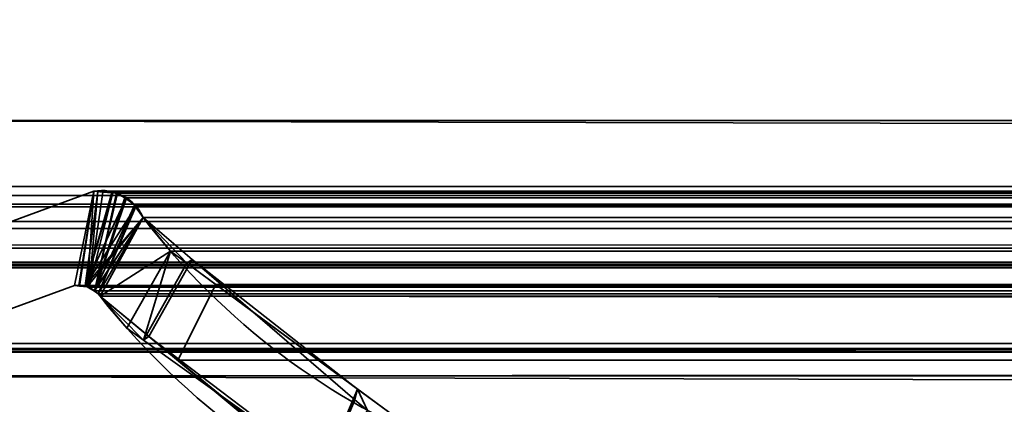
# Model space of a CAD drawing. Header units: millimetres. Extents: x -603 to 3703, y -115 to 193.
# Tile 82 of 256: x -409.05 to -400.01, y 0.04 to 3.57. Entities that reach past the tile are written whole.
import ezdxf

# ---------------------------------------------------------------- set-up
doc = ezdxf.new("R2010")
doc.units = ezdxf.units.MM
doc.layers.add('151', color=7, linetype='Continuous', true_color=0xffffff)

# ---------------------------------------------------------------- blocks, each defined once
blk = doc.blocks.new('UG_SURFACE_001')
at = {"layer": '151', "color": 252, "linetype": 'Continuous', "lineweight": 35}
for points in [[(603, -18, 2212.25), (603, 174.4, 2212.25), (-603, 174.4, 2212.25), (-603, -18, 2212.25)], [(-453, -18, 2062.2499), (-453, 174.4, 2062.2499), (453, 174.4, 2062.2499), (453, -18, 2062.2499)]]:
    blk.add_3dface(points, dxfattribs=at)
blk = doc.blocks.new('UG_SURFACE_009')
at = {"layer": '151', "color": 252, "linetype": 'Continuous', "lineweight": 35}
for points in [[(-414.5, -29.92, 2023.7501), (414.5, -29.92, 2023.7501), (414.5, 14.42, 2023.7501), (-414.5, 14.42, 2023.7501)], [(-413, -29.92, 2022.2499), (-413, 14.42, 2022.2499), (413, 14.42, 2022.2499), (413, -29.92, 2022.2499)]]:
    blk.add_3dface(points, dxfattribs=at)
blk = doc.blocks.new('UG_SURFACE_011')
at = {"layer": '151', "color": 252, "linetype": 'Continuous', "lineweight": 35}
for points in [[(-397, 4.0145, -7.75), (-412, 4.0145, -7.75), (-412, -24.9528, -7.75), (412, -24.9528, -7.75)], [(-412, -24.9528, -8.75), (-412, 4.0145, -8.75), (-397, 4.0145, -8.75)], [(-397, 4.0145, -8.75), (397, 4.0145, -8.75), (-412, -24.9528, -8.75)], [(397, 4.0145, -8.75), (412, 4.0145, -8.75), (412, -24.9528, -8.75), (-412, -24.9528, -8.75)]]:
    blk.add_3dface(points, dxfattribs=at)
blk = doc.blocks.new('UG_SURFACE_046')
at = {"layer": '151', "color": 7, "linetype": 'Continuous', "lineweight": 35}
for points in [[(-410.2899, 1.295, -8.75), (-408.3734, 1.997, -8.75), (-408.5515, 1.1329, -8.75), (-410.0084, 0.5991, -8.75)], [(-410.0084, 0.5991, 2019.2585), (-408.5515, 1.1329, 2017.8015), (-408.3734, 1.997, 2017.6234), (-410.2899, 1.295, 2019.5398)], [(-408.3734, 1.997, -8.75), (-410.2899, 1.295, -8.75), (-410.2899, 1.295, 2019.5398), (-408.3734, 1.997, 2017.6234)], [(-408.5101, 1.1314, -8.75), (-408.5515, 1.1329, -8.75), (-408.3734, 1.997, -8.75)], [(-408.3734, 1.997, 2017.6234), (-408.5515, 1.1329, 2017.8015), (-408.5104, 1.1281, 2017.7603)], [(-408.3734, 1.997, 2017.6234), (-408.5104, 1.1281, 2017.7603), (-408.4324, 1.119, 2017.6826)], [(-408.4533, 1.1294, -8.75), (-408.5101, 1.1314, -8.75), (-408.3734, 1.997, -8.75), (-408.3353, 1.9963, -8.75)], [(-408.3353, 1.9963, -8.75), (-408.2051, 1.9939, -8.75), (-408.4533, 1.1294, -8.75)], [(-408.4533, 1.1294, -8.75), (-408.2051, 1.9939, -8.75), (-408.1973, 1.9904, -8.75)], [(-408.1973, 1.9904, -8.75), (-408.0756, 1.9346, -8.75), (-408.4533, 1.1294, -8.75)], [(-408.4324, 1.119, 2017.6826), (-408.417, 1.1172, 2017.6671), (-408.3356, 1.9939, 2017.5855), (-408.3734, 1.997, 2017.6234)], [(-408.417, 1.1172, 2017.6671), (-408.197, 1.9825, 2017.447), (-408.3356, 1.9939, 2017.5855)], [(-408.3734, 1.997, -8.75), (-408.3734, 1.997, 2017.6234), (-408.3356, 1.9939, 2017.5855)], [(-408.3356, 1.9939, 2017.5855), (-408.3353, 1.9963, -8.75), (-408.3734, 1.997, -8.75)], [(-408.3353, 1.9963, -8.75), (-408.3356, 1.9939, 2017.5855), (-408.197, 1.9825, 2017.447)], [(-408.197, 1.9825, 2017.447), (-408.2051, 1.9939, -8.75), (-408.3353, 1.9963, -8.75)], [(-408.197, 1.9825, 2017.447), (-408.1973, 1.9904, -8.75), (-408.2051, 1.9939, -8.75)], [(-408.1973, 1.9904, -8.75), (-408.197, 1.9825, 2017.447), (-408.1552, 1.979, 2017.4053)], [(-408.1552, 1.979, 2017.4053), (-408.0756, 1.9346, -8.75), (-408.1973, 1.9904, -8.75)], [(-408.0756, 1.9346, -8.75), (-408.0553, 1.9253, -8.75), (-407.9918, 1.8542, -8.75), (-408.4533, 1.1294, -8.75)], [(-408.1552, 1.979, 2017.4053), (-408.197, 1.9825, 2017.447), (-408.417, 1.1172, 2017.6671), (-408.3661, 1.0806, 2017.616)], [(-408.3661, 1.0806, 2017.616), (-408.0776, 1.9273, 2017.3275), (-408.1552, 1.979, 2017.4053)], [(-407.9977, 1.8741, 2017.2477), (-408.0776, 1.9273, 2017.3275), (-408.3661, 1.0806, 2017.616)], [(-408.1552, 1.979, 2017.4053), (-408.0776, 1.9273, 2017.3275), (-408.0756, 1.9346, -8.75)], [(-408.0553, 1.9253, -8.75), (-408.0756, 1.9346, -8.75), (-408.0776, 1.9273, 2017.3275)], [(-408.0553, 1.9253, -8.75), (-408.0776, 1.9273, 2017.3275), (-407.9977, 1.8741, 2017.2477)], [(-407.9977, 1.8741, 2017.2477), (-407.9918, 1.8542, -8.75), (-408.0553, 1.9253, -8.75)], [(-407.9918, 1.8542, -8.75), (-407.942, 1.7985, -8.75), (-407.9214, 1.7573, -8.75), (-408.4533, 1.1294, -8.75)], [(-408.3661, 1.0806, 2017.616), (-408.3325, 1.0564, 2017.5824), (-407.987, 1.8578, 2017.2369), (-407.9977, 1.8741, 2017.2477)], [(-407.9214, 1.7573, 2017.1714), (-407.987, 1.8578, 2017.2369), (-408.3325, 1.0564, 2017.5824)], [(-407.9977, 1.8741, 2017.2477), (-407.987, 1.8578, 2017.2369), (-407.9918, 1.8542, -8.75)], [(-407.9918, 1.8542, -8.75), (-407.987, 1.8578, 2017.2369), (-407.9214, 1.7573, 2017.1714)], [(-407.9214, 1.7573, 2017.1714), (-407.942, 1.7985, -8.75), (-407.9918, 1.8542, -8.75)], [(-408.4337, 1.12, -8.75), (-408.4533, 1.1294, -8.75), (-407.9214, 1.7573, -8.75)], [(-407.9214, 1.7573, -8.75), (-408.3661, 1.0875, -8.75), (-408.4337, 1.12, -8.75)], [(-408.3644, 1.0858, -8.75), (-408.3661, 1.0875, -8.75), (-407.9214, 1.7573, -8.75)], [(-408.3143, 1.0331, -8.75), (-408.3644, 1.0858, -8.75), (-407.9214, 1.7573, -8.75)], [(-407.9214, 1.7573, 2017.1714), (-408.3325, 1.0564, 2017.5824), (-408.3143, 1.0331, 2017.5643)], [(-407.9214, 1.7573, -8.75), (-407.4704, 1.3698, -8.75), (-407.869, 0.6632, -8.75), (-408.3143, 1.0331, -8.75)], [(-408.3143, 1.0331, 2017.5643), (-408.0694, 0.7409, 2017.3194), (-407.6691, 1.4475, 2016.9191), (-407.9214, 1.7573, 2017.1714)], [(-407.9214, 1.7573, 2017.1714), (-407.9214, 1.7573, -8.75), (-407.942, 1.7985, -8.75)], [(-407.9214, 1.7573, -8.75), (-407.6691, 1.4475, 2016.9191), (-407.5188, 1.3368, 2016.7689)], [(-407.9214, 1.7573, -8.75), (-407.9214, 1.7573, 2017.1714), (-407.6691, 1.4475, 2016.9191)], [(-407.5188, 1.3368, 2016.7689), (-407.4704, 1.3698, -8.75), (-407.9214, 1.7573, -8.75)], [(-407.6691, 1.4475, 2016.9191), (-408.0694, 0.7409, 2017.3194), (-407.9156, 0.6308, 2017.1657)], [(-407.5188, 1.3368, 2016.7689), (-407.6691, 1.4475, 2016.9191), (-407.9156, 0.6308, 2017.1657)], [(-407.4704, 1.3698, -8.75), (-405.9747, 0.0846, -8.75), (-406.2835, -0.6536, -8.75), (-407.869, 0.6632, -8.75)], [(-407.4704, 1.3698, -8.75), (-407.5188, 1.3368, 2016.7689), (-405.9502, 0.1813, 2015.2001)], [(-405.9502, 0.1813, 2015.2001), (-405.9747, 0.0846, -8.75), (-407.4704, 1.3698, -8.75)], [(-407.9156, 0.6308, 2017.1657), (-406.2612, -0.5532, 2015.5113), (-405.9502, 0.1813, 2015.2001), (-407.5188, 1.3368, 2016.7689)], [(-408.5515, 1.1329, 2017.8015), (-410.0084, 0.5991, 2019.2585), (-410.0084, 0.5991, -8.75), (-408.5515, 1.1329, -8.75)], [(-408.5515, 1.1329, -8.75), (-408.5101, 1.1314, -8.75), (-408.5104, 1.1281, 2017.7603)], [(-408.5104, 1.1281, 2017.7603), (-408.5515, 1.1329, 2017.8015), (-408.5515, 1.1329, -8.75)], [(-408.4324, 1.119, 2017.6826), (-408.5104, 1.1281, 2017.7603), (-408.5101, 1.1314, -8.75)], [(-408.5101, 1.1314, -8.75), (-408.4533, 1.1294, -8.75), (-408.4324, 1.119, 2017.6826)], [(-408.4533, 1.1294, -8.75), (-408.4337, 1.12, -8.75), (-408.4324, 1.119, 2017.6826)], [(-408.4337, 1.12, -8.75), (-408.3661, 1.0875, -8.75), (-408.3661, 1.0806, 2017.616)], [(-408.3661, 1.0806, 2017.616), (-408.417, 1.1172, 2017.6671), (-408.4337, 1.12, -8.75)], [(-408.417, 1.1172, 2017.6671), (-408.4324, 1.119, 2017.6826), (-408.4337, 1.12, -8.75)], [(-408.3661, 1.0875, -8.75), (-408.3644, 1.0858, -8.75), (-408.3661, 1.0806, 2017.616)], [(-408.3325, 1.0564, 2017.5824), (-408.3661, 1.0806, 2017.616), (-408.3644, 1.0858, -8.75)], [(-408.3644, 1.0858, -8.75), (-408.3143, 1.0331, -8.75), (-408.3143, 1.0331, 2017.5643)], [(-408.3143, 1.0331, 2017.5643), (-408.3325, 1.0564, 2017.5824), (-408.3644, 1.0858, -8.75)], [(-408.3143, 1.0331, -8.75), (-407.869, 0.6632, -8.75), (-407.9156, 0.6308, 2017.1657)], [(-407.9156, 0.6308, 2017.1657), (-408.0694, 0.7409, 2017.3194), (-408.3143, 1.0331, -8.75)], [(-408.0694, 0.7409, 2017.3194), (-408.3143, 1.0331, 2017.5643), (-408.3143, 1.0331, -8.75)], [(-406.2612, -0.5532, 2015.5113), (-407.9156, 0.6308, 2017.1657), (-407.869, 0.6632, -8.75)], [(-407.869, 0.6632, -8.75), (-406.2835, -0.6536, -8.75), (-406.2612, -0.5532, 2015.5113)], [(-406.2612, -0.5532, 2015.5113), (-405.5894, -1.0341, 2014.8394), (-405.3343, -0.2724, 2014.5843), (-405.9502, 0.1813, 2015.2001)], [(-405.8609, -0.0133, -8.75), (-405.9747, 0.0846, -8.75), (-405.9502, 0.1813, 2015.2001)], [(-405.8609, -0.0133, -8.75), (-405.9502, 0.1813, 2015.2001), (-405.3343, -0.2724, 2014.5843)], [(-405.9747, 0.0846, -8.75), (-405.8609, -0.0133, -8.75), (-406.2835, -0.6536, -8.75)]]:
    blk.add_3dface(points, dxfattribs=at)
blk = doc.blocks.new('UG_SURFACE_047')
at = {"layer": '151', "color": 7, "linetype": 'Continuous', "lineweight": 35}
for points in [[(412.175, 2.6459, 2021.425), (412.1284, 5.9608, 2021.3785), (-412.1284, 5.9608, 2021.3785), (-412.175, 2.6459, 2021.425)], [(-411.2049, 2.0412, 2020.4549), (-411.1224, 4.9715, 2020.3724), (411.1224, 4.9715, 2020.3724), (411.2049, 2.0412, 2020.4549)], [(412.1643, 0.7759, 2021.4143), (-412.175, 2.6459, 2021.425), (-412.1673, 0.3027, 2021.4171)], [(412.1643, 0.7759, 2021.4143), (412.175, 2.6459, 2021.425), (-412.175, 2.6459, 2021.425)], [(-411.2011, 1.9593, 2020.4511), (-411.2049, 2.0412, 2020.4549), (411.2049, 2.0412, 2020.4549)], [(-411.2011, 1.9593, 2020.4511), (411.2049, 2.0412, 2020.4549), (411.2011, 1.9593, 2020.4511)], [(-410.2899, 1.295, 2019.5398), (-408.3734, 1.997, 2017.6234), (-408.5515, 1.1329, 2017.8015), (-410.0084, 0.5991, 2019.2585)], [(-408.3734, 1.997, 2017.6234), (-410.2899, 1.295, 2019.5398), (410.2899, 1.295, 2019.5398), (408.3734, 1.997, 2017.6234)], [(-408.5037, 1.1273, 2017.7536), (-408.5515, 1.1329, 2017.8015), (-408.3734, 1.997, 2017.6234)], [(-408.3734, 1.997, 2017.6234), (-408.4307, 1.1188, 2017.6806), (-408.5037, 1.1273, 2017.7536)], [(-408.3734, 1.997, 2017.6234), (-408.2916, 1.9903, 2017.5416), (-408.417, 1.1172, 2017.6671), (-408.4307, 1.1188, 2017.6806)], [(-408.3681, 1.082, 2017.6182), (-408.417, 1.1172, 2017.6671), (-408.2916, 1.9903, 2017.5416), (-408.1661, 1.9799, 2017.416)], [(408.2916, 1.9903, 2017.5416), (-408.2916, 1.9903, 2017.5416), (-408.3734, 1.997, 2017.6234), (408.3734, 1.997, 2017.6234)], [(408.1661, 1.9799, 2017.416), (-408.1661, 1.9799, 2017.416), (-408.2916, 1.9903, 2017.5416), (408.2916, 1.9903, 2017.5416)], [(411.2011, 1.9593, 2020.4511), (411.1882, 1.8784, 2020.4382), (-411.1882, 1.8784, 2020.4382), (-411.2011, 1.9593, 2020.4511)], [(-408.1661, 1.9799, 2017.416), (-408.1552, 1.979, 2017.4053), (-408.0896, 1.9354, 2017.3397), (-408.3681, 1.082, 2017.6182)], [(-408.3681, 1.082, 2017.6182), (-408.0896, 1.9354, 2017.3397), (-407.9977, 1.8741, 2017.2477)], [(-408.1552, 1.979, 2017.4053), (-408.1661, 1.9799, 2017.416), (408.1661, 1.9799, 2017.416)], [(-408.1552, 1.979, 2017.4053), (408.1661, 1.9799, 2017.416), (408.1552, 1.979, 2017.4053)], [(408.1552, 1.979, 2017.4053), (-408.0896, 1.9354, 2017.3397), (-408.1552, 1.979, 2017.4053)], [(408.1552, 1.979, 2017.4053), (408.0896, 1.9354, 2017.3397), (-408.0896, 1.9354, 2017.3397)], [(-407.9977, 1.8741, 2017.2477), (-408.0896, 1.9354, 2017.3397), (408.0896, 1.9354, 2017.3397)], [(-407.9977, 1.8741, 2017.2477), (408.0896, 1.9354, 2017.3397), (407.9977, 1.8741, 2017.2477)], [(-411.1882, 1.8784, 2020.4382), (411.1882, 1.8784, 2020.4382), (411.1792, 1.8545, 2020.4291)], [(411.1792, 1.8545, 2020.4291), (-411.18, 1.8536, 2020.4301), (-411.1882, 1.8784, 2020.4382)], [(-411.1357, 1.7194, 2020.3857), (-411.18, 1.8536, 2020.4301), (411.1792, 1.8545, 2020.4291)], [(-411.1357, 1.7194, 2020.3857), (411.1792, 1.8545, 2020.4291), (411.1052, 1.66, 2020.3552)], [(-407.9977, 1.8741, 2017.2477), (-407.9921, 1.8656, 2017.2422), (-408.3325, 1.0564, 2017.5824), (-408.3681, 1.082, 2017.6182)], [(-408.3325, 1.0564, 2017.5824), (-407.9921, 1.8656, 2017.2422), (-407.9214, 1.7573, 2017.1714)], [(407.9977, 1.8741, 2017.2477), (-407.9921, 1.8656, 2017.2422), (-407.9977, 1.8741, 2017.2477)], [(407.9977, 1.8741, 2017.2477), (407.9921, 1.8656, 2017.2422), (-407.9921, 1.8656, 2017.2422)], [(407.9214, 1.7573, 2017.1714), (-407.9214, 1.7573, 2017.1714), (-407.9921, 1.8656, 2017.2422), (407.9921, 1.8656, 2017.2422)], [(-411.1357, 1.7194, 2020.3857), (411.1052, 1.66, 2020.3552), (411.0961, 1.6497, 2020.3462)], [(411.0961, 1.6497, 2020.3462), (-411.0914, 1.6556, 2020.3414), (-411.1357, 1.7194, 2020.3857)], [(-407.9214, 1.7573, 2017.1714), (-407.6691, 1.4475, 2016.9191), (-408.3143, 1.0331, 2017.5643), (-408.3325, 1.0564, 2017.5824)], [(-407.9214, 1.7573, 2017.1714), (407.9214, 1.7573, 2017.1714), (407.6691, 1.4475, 2016.9191)], [(-407.6691, 1.4475, 2016.9191), (-407.9214, 1.7573, 2017.1714), (407.6691, 1.4475, 2016.9191)], [(-410.9856, 1.5029, 2020.2355), (-411.0914, 1.6556, 2020.3414), (411.0961, 1.6497, 2020.3462)], [(-410.9422, 1.4746, 2020.1921), (-410.9856, 1.5029, 2020.2355), (411.0961, 1.6497, 2020.3462)], [(411.0961, 1.6497, 2020.3462), (410.941, 1.4726, 2020.191), (-410.9422, 1.4746, 2020.1921)], [(-410.9422, 1.4746, 2020.1921), (410.9071, 1.4339, 2020.1571), (410.7471, 1.3465, 2019.9971)], [(-410.9422, 1.4746, 2020.1921), (410.941, 1.4726, 2020.191), (410.9071, 1.4339, 2020.1571)], [(410.7471, 1.3465, 2019.9971), (-410.7465, 1.3476, 2019.9964), (-410.9422, 1.4746, 2020.1921)], [(-407.6002, 0.448, 2016.8502), (-408.3143, 1.0331, 2017.5643), (-407.6691, 1.4475, 2016.9191), (-407.2531, 1.1411, 2016.5031)], [(407.6691, 1.4475, 2016.9191), (407.2531, 1.1411, 2016.5031), (-407.2531, 1.1411, 2016.5031), (-407.6691, 1.4475, 2016.9191)], [(-410.7465, 1.3476, 2019.9964), (410.7471, 1.3465, 2019.9971), (410.7048, 1.3234, 2019.9549)], [(-410.7153, 1.3273, 2019.9654), (-410.7465, 1.3476, 2019.9964), (410.7048, 1.3234, 2019.9549)], [(-410.7153, 1.3273, 2019.9654), (410.7048, 1.3234, 2019.9549), (410.529, 1.3114, 2019.779)], [(410.529, 1.3114, 2019.779), (-410.5288, 1.3132, 2019.7787), (-410.7153, 1.3273, 2019.9654)], [(-410.5288, 1.3132, 2019.7787), (410.529, 1.3114, 2019.779), (410.2899, 1.295, 2019.5398)], [(410.2899, 1.295, 2019.5398), (-410.2899, 1.295, 2019.5398), (-410.5288, 1.3132, 2019.7787)], [(408.5515, 1.1329, 2017.8015), (410.0084, 0.5991, 2019.2585), (-410.0084, 0.5991, 2019.2585), (-408.5515, 1.1329, 2017.8015)], [(-408.5515, 1.1329, 2017.8015), (-408.5037, 1.1273, 2017.7536), (408.5031, 1.136, 2017.7531)], [(408.5031, 1.136, 2017.7531), (408.5515, 1.1329, 2017.8015), (-408.5515, 1.1329, 2017.8015)], [(408.5004, 1.1362, 2017.7505), (-408.5037, 1.1273, 2017.7536), (-408.4307, 1.1188, 2017.6806)], [(408.5004, 1.1362, 2017.7505), (408.5031, 1.136, 2017.7531), (-408.5037, 1.1273, 2017.7536)], [(-408.4307, 1.1188, 2017.6806), (408.4318, 1.1141, 2017.6818), (408.5004, 1.1362, 2017.7505)], [(408.3799, 1.0973, 2017.6299), (-408.4307, 1.1188, 2017.6806), (-408.417, 1.1172, 2017.6671)], [(408.3799, 1.0973, 2017.6299), (408.4318, 1.1141, 2017.6818), (-408.4307, 1.1188, 2017.6806)], [(-408.417, 1.1172, 2017.6671), (408.3673, 1.085, 2017.6172), (408.3799, 1.0973, 2017.6299)], [(-408.417, 1.1172, 2017.6671), (-408.3681, 1.082, 2017.6182), (408.3673, 1.085, 2017.6172)], [(-406.0552, -0.818, 2015.3053), (-407.6002, 0.448, 2016.8502), (-407.2531, 1.1411, 2016.5031), (-405.5958, -0.0797, 2014.8458)], [(405.5958, -0.0797, 2014.8458), (-405.5958, -0.0797, 2014.8458), (-407.2531, 1.1411, 2016.5031), (407.2531, 1.1411, 2016.5031)], [(408.3673, 1.085, 2017.6172), (-408.3681, 1.082, 2017.6182), (-408.3325, 1.0564, 2017.5824)], [(-408.3325, 1.0564, 2017.5824), (408.3143, 1.0331, 2017.5643), (408.3673, 1.085, 2017.6172)], [(-408.3325, 1.0564, 2017.5824), (-408.3143, 1.0331, 2017.5643), (408.3143, 1.0331, 2017.5643)], [(-408.3143, 1.0331, 2017.5643), (-407.6002, 0.448, 2016.8502), (407.618, 0.4178, 2016.8679)], [(407.618, 0.4178, 2016.8679), (408.0694, 0.7409, 2017.3194), (-408.3143, 1.0331, 2017.5643)], [(408.0694, 0.7409, 2017.3194), (408.3143, 1.0331, 2017.5643), (-408.3143, 1.0331, 2017.5643)], [(-412.1673, 0.3027, 2021.4171), (412.1944, 0.3073, 2021.4443), (412.1643, 0.7759, 2021.4143)], [(411.2493, -1.0249, 2020.4992), (-411.2823, -1.2143, 2020.5324), (-411.1926, 0.5499, 2020.4425)], [(411.1926, 0.5499, 2020.4425), (-411.1926, 0.5499, 2020.4425), (-411.1875, 0.5517, 2020.4375), (411.1875, 0.5517, 2020.4375)], [(-411.1926, 0.5499, 2020.4425), (411.1926, 0.5499, 2020.4425), (411.2493, -1.0249, 2020.4992)], [(411.1807, 0.5541, 2020.4308), (-411.1875, 0.5517, 2020.4375), (-411.1807, 0.5541, 2020.4308)], [(411.1807, 0.5541, 2020.4308), (411.1875, 0.5517, 2020.4375), (-411.1875, 0.5517, 2020.4375)], [(-411.1807, 0.5541, 2020.4308), (-411.1767, 0.5539, 2020.4268), (411.1767, 0.5539, 2020.4268), (411.1807, 0.5541, 2020.4308)], [(411.1767, 0.5539, 2020.4268), (-411.1767, 0.5539, 2020.4268), (-411.1524, 0.5522, 2020.4024), (411.1524, 0.5522, 2020.4024)], [(411.1524, 0.5522, 2020.4024), (-411.1524, 0.5522, 2020.4024), (-411.0952, 0.5484, 2020.3452), (411.0952, 0.5484, 2020.3452)], [(411.0952, 0.5484, 2020.3452), (-411.0952, 0.5484, 2020.3452), (-411.0318, 0.5441, 2020.2818)], [(411.0318, 0.5441, 2020.2818), (411.0952, 0.5484, 2020.3452), (-411.0318, 0.5441, 2020.2818)], [(-411.0318, 0.5441, 2020.2818), (-410.4793, 0.5255, 2019.7294), (410.4793, 0.5255, 2019.7294), (411.0318, 0.5441, 2020.2818)], [(-410.3616, 0.5215, 2019.6116), (410.0084, 0.5991, 2019.2585), (410.3616, 0.5215, 2019.6116)], [(-410.3616, 0.5215, 2019.6116), (-410.0084, 0.5991, 2019.2585), (410.0084, 0.5991, 2019.2585)], [(410.3616, 0.5215, 2019.6116), (-410.4793, 0.5255, 2019.7294), (-410.3616, 0.5215, 2019.6116)], [(410.3616, 0.5215, 2019.6116), (410.4793, 0.5255, 2019.7294), (-410.4793, 0.5255, 2019.7294)], [(407.618, 0.4178, 2016.8679), (-407.6002, 0.448, 2016.8502), (-406.0552, -0.818, 2015.3053)], [(407.618, 0.4178, 2016.8679), (-406.0552, -0.818, 2015.3053), (-405.8918, -0.8517, 2015.1417)], [(-405.8918, -0.8517, 2015.1417), (405.873, -0.8311, 2015.1231), (407.618, 0.4178, 2016.8679)], [(412.3484, -2.085, 2021.5983), (412.1944, 0.3073, 2021.4443), (-412.1673, 0.3027, 2021.4171)], [(412.3484, -2.085, 2021.5983), (-412.1673, 0.3027, 2021.4171), (-412.1649, -0.4257, 2021.4148)]]:
    blk.add_3dface(points, dxfattribs=at)

msp = doc.modelspace()

# ---------------------------------------------------------------- linework, layer by layer
at = {"layer": '151', "linetype": 'Continuous', "lineweight": -3}
for p, q in [((412.175, 2.6459, 2021.425), (-412.175, 2.6459, 2021.425)), ((-411.2049, 2.0412, 2020.4549), (411.2049, 2.0412, 2020.4549)), ((-410.2899, 1.295, -8.75), (-408.3734, 1.997, -8.75)), ((-410.2899, 1.295, 2019.5399), (-408.3734, 1.997, 2017.6234)), ((-410.2899, 1.295, 2019.5399), (-408.3734, 1.997, 2017.6234)), ((-408.3734, 1.997, -8.75), (-408.3734, 1.997, 2017.6234)), ((-408.3734, 1.997, 2017.6234), (408.3734, 1.997, 2017.6234)), ((-411.1883, 1.8784, 2020.4383), (411.1883, 1.8784, 2020.4383)), ((-407.9214, 1.7573, -8.75), (-407.9214, 1.7573, 2017.1714)), ((-407.9214, 1.7573, 2017.1714), (407.9214, 1.7573, 2017.1714)), ((-410.2899, 1.295, 2019.5399), (410.2899, 1.295, 2019.5399)), ((-408.5515, 1.1329, 2017.8015), (-410.0084, 0.5991, 2019.2584)), ((-410.0084, 0.5991, 2019.2584), (-408.5515, 1.1329, 2017.8015)), ((-408.5515, 1.1329, -8.75), (-410.0084, 0.5991, -8.75)), ((408.5515, 1.1329, 2017.8015), (-408.5515, 1.1329, 2017.8015)), ((-408.5515, 1.1329, 2017.8015), (-408.5515, 1.1329, -8.75)), ((408.3143, 1.0331, 2017.5643), (-408.3143, 1.0331, 2017.5643)), ((-408.3143, 1.0331, 2017.5643), (-408.3143, 1.0331, -8.75)), ((411.1926, 0.5499, 2020.4426), (-411.1926, 0.5499, 2020.4426)), ((410.0084, 0.5991, 2019.2584), (-410.0084, 0.5991, 2019.2584))]:
    msp.add_line(p, q, dxfattribs=at)
for points in [[(-407.9214, 1.7573, 2017.1714), (-407.9975, 1.9333, 2017.2475), (-408.1851, 2.0331, 2017.4351), (-408.3734, 1.997, 2017.6234)], [(-408.3734, 1.997, -8.75), (-408.1851, 2.0331, -8.75), (-407.9975, 1.9333, -8.75), (-407.9214, 1.7573, -8.75)], [(-407.9214, 1.7573, 2017.1714), (-407.9975, 1.9333, 2017.2475), (-408.1851, 2.0331, 2017.4351), (-408.3734, 1.997, 2017.6234)], [(-407.9214, 1.7573, -8.75), (-406.4414, -0.1772, -8.75), (-404.0145, -1.1357, -8.75), (-401.6124, -0.7357, -8.75)], [(-401.6124, -0.7357, 2010.8624), (-404.0145, -1.1357, 2013.2645), (-406.4414, -0.1772, 2015.6914), (-407.9214, 1.7573, 2017.1714)], [(-401.6124, -0.7357, 2010.8624), (-404.0145, -1.1357, 2013.2645), (-406.4414, -0.1772, 2015.6914), (-407.9214, 1.7573, 2017.1714)], [(-408.5515, 1.1329, 2017.8015), (-408.4598, 1.1489, 2017.7098), (-408.367, 1.1099, 2017.617), (-408.3143, 1.0331, 2017.5643)], [(-408.5515, 1.1329, -8.75), (-408.4598, 1.1489, -8.75), (-408.367, 1.1099, -8.75), (-408.3143, 1.0331, -8.75)], [(-408.5515, 1.1329, 2017.8015), (-408.4598, 1.1489, 2017.7098), (-408.367, 1.1099, 2017.617), (-408.3143, 1.0331, 2017.5643)], [(-408.3143, 1.0331, 2017.5643), (-406.7426, -0.9513, 2015.9926), (-404.2053, -1.9092, 2013.4553), (-401.7144, -1.4582, 2010.9644)], [(-408.3143, 1.0331, -8.75), (-406.7426, -0.9513, -8.75), (-404.2053, -1.9092, -8.75), (-401.7144, -1.4582, -8.75)], [(-401.7144, -1.4582, 2010.9644), (-404.2053, -1.9092, 2013.4553), (-406.7426, -0.9513, 2015.9926), (-408.3143, 1.0331, 2017.5643)]]:
    msp.add_open_spline(points, degree=3, dxfattribs=at)

# ---------------------------------------------------------------- block references
for name in ['UG_SURFACE_001', 'UG_SURFACE_011', 'UG_SURFACE_009', 'UG_SURFACE_046', 'UG_SURFACE_047']:
    msp.add_blockref(name, (0, 0), dxfattribs=at)

doc.saveas('drawing.dxf')
